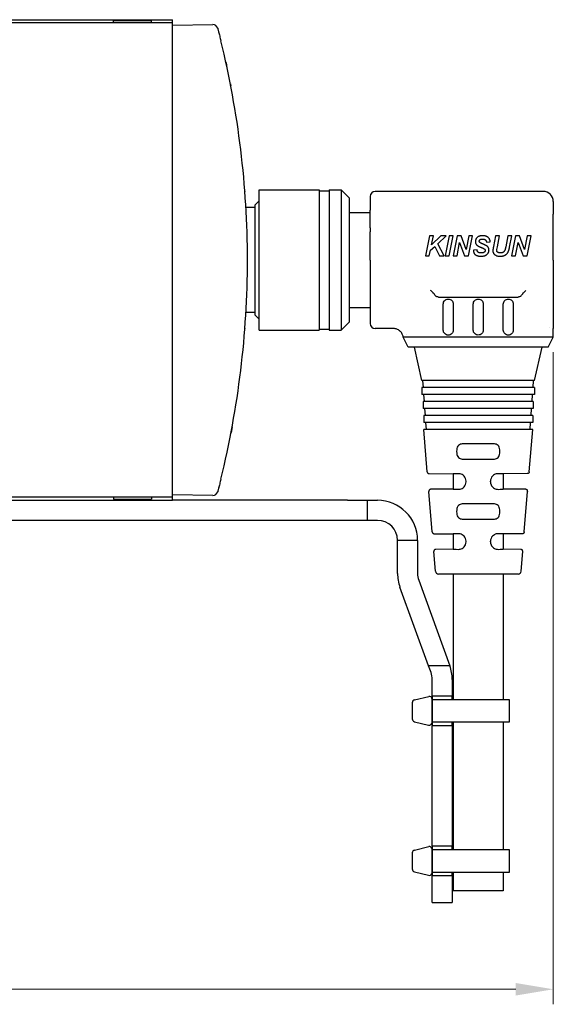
# Model space of a CAD drawing. Header units: inches. Extents: x 0 to 6721, y -3375 to 1330.
# Tile 181 of 196: x 5701 to 5755, y -52 to 47. Entities that reach past the tile are written whole.
import ezdxf

# ---------------------------------------------------------------- set-up
doc = ezdxf.new("R2010")
doc.units = ezdxf.units.IN
doc.header["$MEASUREMENT"] = 0
doc.layers.add('AM_5', color=3, linetype='Continuous', lineweight=15)
doc.layers.add('可見 (ISO)', color=7, linetype='Continuous', lineweight=25)
doc.styles.add('尺寸標註', font='romans.shx', dxfattribs={"bigfont": 'CHINESET.SHX'})
doc.dimstyles.new('CNS1.5$0', dxfattribs={"dimtxt": 3.75, "dimasz": 3.75, "dimexe": 1.5, "dimexo": 1.5, "dimgap": 2.25, "dimtad": 1, "dimtoh": 1, "dimdsep": 46, "dimtxsty": '尺寸標註', "dimcen": 0, "dimclrd": 2, "dimclre": 2, "dimclrt": 1, "dimadec": 0, "dimazin": 2, "dimtp": 0.1, "dimtm": 0.1, "dimtfac": 0.71, "dimtmove": 0, "dimatfit": 0, "dimfxl": 0, "dimlwd": 13, "dimlwe": 13, "dimarcsym": 0})

# ---------------------------------------------------------------- blocks, each defined once
blk = doc.blocks.new('*D499')
at = {"layer": 'AM_5', "color": 2, "lineweight": 13}
for p, q in [((5529.748, 21.09), (5529.748, -51.745)), ((5754.518, 13.39), (5754.518, -51.745)), ((5533.498, -50.245), (5750.768, -50.245))]:
    blk.add_line(p, q, dxfattribs=at)
at = {"layer": 'AM_5', "color": 2}
for points in [[(5533.498, -49.62), (5533.498, -50.87), (5529.748, -50.245)], [(5750.768, -49.62), (5750.768, -50.87), (5754.518, -50.245)]]:
    blk.add_solid(points, dxfattribs=at)
at = {"layer": 'Defpoints', "color": 0}
for p in [(5529.748, 22.59), (5754.518, 14.89), (5754.518, -50.245)]:
    blk.add_point(p, dxfattribs=at)
at = {"layer": 'AM_5', "color": 1, "insert": (5642.133, -46.12), "char_height": 3.75, "attachment_point": 5, "style": '尺寸標註'}
blk.add_mtext('224.77', dxfattribs=at)

msp = doc.modelspace()

# ---------------------------------------------------------------- linework, layer by layer
for p, q in [((5740.419, -21.63), (5740.419, -23.23)), ((5740.66, -21.336), (5742.06, -20.991)), ((5742.419, -21.285), (5742.419, -23.575)), ((5740.634, -23.518), (5742.034, -23.863)), ((5740.66, -36.336), (5742.06, -35.991)), ((5742.419, -36.285), (5742.419, -38.575)), ((5740.419, -36.63), (5740.419, -38.23)), ((5740.634, -38.518), (5742.034, -38.863))]:
    msp.add_line(p, q)
for points in [[(5742.419, -21.328), (5742.419, -23.532), (5750.149, -23.532), (5750.149, -21.328)], [(5742.419, -36.328), (5742.419, -38.532), (5750.149, -38.532), (5750.149, -36.328)]]:
    msp.add_lwpolyline(points, close=True)
for centre, start, end in [((5740.719, -21.63), 101.30993, 180), ((5742.119, -21.285), 0, 101.30993), ((5740.719, -23.23), 180, 253.67936), ((5742.119, -23.575), 253.67936, 0), ((5740.719, -36.63), 101.30993, 180), ((5742.119, -36.285), 0, 101.30993), ((5740.719, -38.23), 180, 253.67936), ((5742.119, -38.575), 253.67936, 0)]:
    msp.add_arc(centre, 0.3, start, end)
at = {"layer": '可見 (ISO)'}
for p, q in [((5546.448, 46.59), (5716.448, 46.59)), ((5716.448, 46.29), (5546.448, 46.29)), ((5714.348, 46.49), (5710.548, 46.49)), ((5710.548, 46.29), (5710.548, 46.49)), ((5714.348, 46.29), (5714.348, 46.49)), ((5716.448, 46.29), (5716.448, 46.59)), ((5716.448, 44.29), (5716.448, 46.29)), ((5716.448, 46.04), (5720.48, 46.11)), ((5716.448, 0.89), (5716.448, 44.29)), ((5725.118, 15.59), (5725.118, 29.59)), ((5725.118, 29.59), (5731.118, 29.59)), ((5731.118, 29.59), (5731.118, 15.59)), ((5732.118, 29.59), (5732.118, 15.59)), ((5732.118, 29.59), (5733.313, 29.59)), ((5733.313, 29.59), (5733.313, 15.59)), ((5734.118, 28.785), (5733.313, 29.59)), ((5723.716, 29.09), (5723.718, 29.09)), ((5723.718, 29.066), (5723.718, 29.09)), ((5731.118, 29.49), (5732.118, 29.49)), ((5734.118, 28.785), (5734.118, 16.395)), ((5736.218, 28.94), (5736.218, 27.556)), ((5753.518, 29.44), (5736.718, 29.44)), ((5724.718, 27.84), (5723.797, 27.84)), ((5724.718, 28.09), (5725.118, 28.49)), ((5724.718, 17.09), (5724.718, 28.09)), ((5736.218, 25.799), (5736.218, 27.556)), ((5754.518, 28.44), (5754.518, 27.165)), ((5734.118, 27.34), (5736.218, 27.34)), ((5754.518, 25.408), (5754.518, 27.165)), ((5736.218, 25.799), (5736.218, 25.408)), ((5736.218, 22.59), (5736.218, 25.408)), ((5742.138, 24.99), (5741.731, 22.99)), ((5742.529, 24.99), (5742.138, 24.99)), ((5743.269, 24.99), (5742.348, 24.095)), ((5742.348, 24.095), (5742.529, 24.99)), ((5742.961, 24.216), (5743.808, 24.99)), ((5743.808, 24.99), (5743.269, 24.99)), ((5744.112, 24.99), (5743.705, 22.99)), ((5744.097, 22.99), (5744.503, 24.99)), ((5744.503, 24.99), (5744.112, 24.99)), ((5744.907, 24.99), (5744.5, 22.99)), ((5745.298, 24.99), (5744.907, 24.99)), ((5745.801, 23.631), (5745.298, 24.99)), ((5746.061, 24.99), (5745.801, 23.631)), ((5746.045, 22.99), (5746.452, 24.99)), ((5746.452, 24.99), (5746.061, 24.99)), ((5748.755, 24.99), (5748.54, 23.926)), ((5749.147, 24.99), (5748.755, 24.99)), ((5748.926, 23.897), (5749.147, 24.99)), ((5749.987, 24.99), (5749.764, 23.889)), ((5750.378, 24.99), (5749.987, 24.99)), ((5750.149, 23.856), (5750.378, 24.99)), ((5750.753, 24.99), (5750.346, 22.99)), ((5751.144, 24.99), (5750.753, 24.99)), ((5751.647, 23.631), (5751.144, 24.99)), ((5751.907, 24.99), (5751.647, 23.631)), ((5751.892, 22.99), (5752.298, 24.99)), ((5752.298, 24.99), (5751.907, 24.99)), ((5754.518, 22.59), (5754.518, 25.408)), ((5742.241, 23.569), (5742.664, 23.95)), ((5742.664, 23.95), (5743.141, 22.99)), ((5743.603, 22.99), (5742.961, 24.216)), ((5744.892, 22.99), (5745.153, 24.349)), ((5745.153, 24.349), (5745.654, 22.99)), ((5746.91, 23.605), (5746.526, 23.588)), ((5747.834, 24.375), (5748.218, 24.393)), ((5748.872, 23.631), (5748.926, 23.897)), ((5750.738, 22.99), (5750.999, 24.349)), ((5750.999, 24.349), (5751.5, 22.99)), ((5741.731, 22.99), (5742.123, 22.99)), ((5742.123, 22.99), (5742.241, 23.569)), ((5743.141, 22.99), (5743.603, 22.99)), ((5743.705, 22.99), (5744.097, 22.99)), ((5744.5, 22.99), (5744.892, 22.99)), ((5745.654, 22.99), (5746.045, 22.99)), ((5750.346, 22.99), (5750.738, 22.99)), ((5751.5, 22.99), (5751.892, 22.99)), ((5736.218, 22.59), (5736.218, 16.24)), ((5754.518, 22.59), (5754.518, 17.69)), ((5742.516, 19.295), (5742.516, 19.295)), ((5743.047, 18.89), (5750.99, 18.89)), ((5734.118, 17.84), (5736.218, 17.84)), ((5743.518, 15.59), (5743.518, 18.19)), ((5744.518, 18.19), (5744.518, 15.59)), ((5746.518, 15.59), (5746.518, 18.19)), ((5747.518, 18.19), (5747.518, 15.59)), ((5749.518, 15.59), (5749.518, 18.19)), ((5750.518, 18.19), (5750.518, 15.59)), ((5724.718, 17.34), (5723.797, 17.34)), ((5724.718, 17.09), (5725.118, 16.69)), ((5723.716, 16.09), (5723.718, 16.09)), ((5723.718, 16.106), (5723.718, 16.114)), ((5723.718, 16.09), (5723.718, 16.106)), ((5734.118, 16.395), (5733.313, 15.59)), ((5738.529, 15.74), (5736.718, 15.74)), ((5754.156, 15.811), (5754.156, 15.811)), ((5754.518, 14.89), (5754.518, 15.74)), ((5725.118, 15.59), (5731.118, 15.59)), ((5731.118, 15.69), (5732.118, 15.69)), ((5732.118, 15.59), (5733.313, 15.59)), ((5740.018, 13.89), (5739.518, 14.89)), ((5754.518, 14.89), (5739.64, 14.89)), ((5739.818, 15.109), (5739.818, 15.11)), ((5754.018, 13.89), (5754.518, 14.89)), ((5754.018, 13.89), (5740.018, 13.89)), ((5741.393, 10.55), (5740.643, 13.89)), ((5752.643, 10.55), (5753.393, 13.89)), ((5752.643, 10.55), (5741.393, 10.55)), ((5752.643, 9.85), (5741.393, 9.85)), ((5741.393, 9.85), (5741.393, 9.15)), ((5741.542, 9.85), (5741.493, 10.55)), ((5752.494, 9.85), (5752.543, 10.55)), ((5752.643, 9.85), (5752.643, 9.15)), ((5752.643, 9.15), (5741.393, 9.15)), ((5741.64, 8.45), (5741.591, 9.15)), ((5752.396, 8.45), (5752.445, 9.15)), ((5752.518, 8.45), (5741.518, 8.45)), ((5741.518, 8.45), (5741.518, 7.75)), ((5752.518, 8.45), (5752.518, 7.75)), ((5752.518, 7.75), (5741.518, 7.75)), ((5752.468, 7.05), (5741.568, 7.05)), ((5741.568, 7.05), (5741.568, 6.35)), ((5741.738, 7.05), (5741.689, 7.75)), ((5752.298, 7.05), (5752.347, 7.75)), ((5752.468, 7.05), (5752.468, 6.35)), ((5752.468, 6.35), (5741.568, 6.35)), ((5741.836, 5.65), (5741.787, 6.35)), ((5752.201, 5.65), (5752.249, 6.35)), ((5752.468, 5.65), (5741.568, 5.65)), ((5741.919, 1.435), (5741.568, 5.65)), ((5752.117, 1.435), (5752.468, 5.65)), ((5744.853, 3.486), (5744.853, 3.452)), ((5749.183, 3.452), (5749.183, 3.486)), ((5742.117, 1.251), (5744.518, 1.23)), ((5744.518, 1.23), (5744.518, -0.292)), ((5751.92, 1.251), (5749.518, 1.23)), ((5749.518, 1.23), (5749.518, -0.292)), ((5716.448, -1.11), (5716.448, 0.89)), ((5745.799, 0.432), (5745.799, 0.506)), ((5748.238, 0.425), (5748.238, 0.506)), ((5720.48, -0.93), (5716.448, -0.86)), ((5742.419, -4.57), (5742.082, -0.528)), ((5744.518, -0.292), (5742.28, -0.311)), ((5751.757, -0.311), (5749.518, -0.292)), ((5751.618, -4.57), (5751.954, -0.528)), ((5716.448, -1.11), (5546.448, -1.11)), ((5546.448, -1.41), (5716.448, -1.41)), ((5710.548, -1.11), (5710.548, -1.31)), ((5710.548, -1.31), (5714.348, -1.31)), ((5714.348, -1.11), (5714.348, -1.31)), ((5716.448, -1.41), (5716.448, -1.11)), ((5733.948, -1.41), (5716.448, -1.41)), ((5733.948, -1.41), (5735.948, -1.41)), ((5735.948, -3.41), (5735.948, -1.41)), ((5735.948, -1.41), (5736.948, -1.41)), ((5744.853, -2.514), (5744.853, -2.548)), ((5749.183, -2.548), (5749.183, -2.514)), ((5733.948, -3.41), (5597.948, -3.41)), ((5735.948, -3.41), (5733.948, -3.41)), ((5736.948, -3.41), (5735.948, -3.41)), ((5742.616, -4.753), (5744.518, -4.77)), ((5744.518, -4.77), (5744.518, -6.292)), ((5751.42, -4.753), (5749.518, -4.77)), ((5749.518, -4.77), (5749.518, -6.292)), ((5740.948, -5.41), (5738.948, -5.41)), ((5738.948, -8.705), (5738.948, -5.41)), ((5740.948, -5.41), (5740.948, -8.705)), ((5745.799, -5.568), (5745.799, -5.494)), ((5748.238, -5.568), (5748.238, -5.494)), ((5742.745, -8.496), (5742.581, -6.523)), ((5744.518, -6.292), (5742.779, -6.307)), ((5751.258, -6.307), (5749.518, -6.292)), ((5751.291, -8.496), (5751.455, -6.523)), ((5750.992, -8.771), (5743.044, -8.771)), ((5744.518, -8.771), (5744.518, -21.328)), ((5749.518, -8.771), (5749.518, -21.328)), ((5741.069, -9.389), (5744.178, -17.93)), ((5742.049, -17.93), (5739.189, -10.073)), ((5742.298, -18.614), (5742.049, -17.93)), ((5744.178, -17.93), (5742.049, -17.93)), ((5742.419, -20.63), (5742.419, -19.298)), ((5744.419, -19.298), (5744.419, -20.63)), ((5742.419, -20.93), (5742.419, -20.63)), ((5744.419, -20.63), (5744.419, -20.93)), ((5742.419, -20.93), (5744.419, -20.93)), ((5742.419, -20.93), (5742.419, -21.23)), ((5742.419, -23.63), (5742.419, -21.23)), ((5742.419, -23.63), (5742.419, -21.23)), ((5744.419, -21.23), (5744.419, -20.93)), ((5744.419, -21.23), (5744.419, -21.328)), ((5744.419, -23.532), (5744.419, -23.63)), ((5744.518, -23.532), (5744.518, -36.328)), ((5749.518, -23.532), (5749.518, -36.328)), ((5742.419, -23.63), (5742.419, -23.93)), ((5744.419, -23.93), (5742.419, -23.93)), ((5742.419, -24.23), (5742.419, -23.93)), ((5742.419, -35.63), (5742.419, -24.23)), ((5744.419, -23.93), (5744.419, -23.63)), ((5744.419, -23.93), (5744.419, -24.23)), ((5744.419, -24.23), (5744.419, -35.63)), ((5742.419, -35.93), (5742.419, -35.63)), ((5742.419, -35.93), (5742.419, -36.23)), ((5742.419, -35.93), (5744.419, -35.93)), ((5742.419, -38.63), (5742.419, -36.23)), ((5742.419, -38.63), (5742.419, -36.23)), ((5744.419, -35.63), (5744.419, -35.93)), ((5744.419, -36.23), (5744.419, -35.93)), ((5744.419, -36.23), (5744.419, -36.328)), ((5742.419, -38.63), (5742.419, -38.93)), ((5744.419, -38.93), (5742.419, -38.93)), ((5742.419, -39.23), (5742.419, -38.93)), ((5742.419, -40.593), (5742.419, -39.23)), ((5744.419, -38.532), (5744.419, -38.63)), ((5744.419, -38.93), (5744.419, -38.63)), ((5744.419, -38.93), (5744.419, -39.23)), ((5744.419, -39.23), (5744.419, -40.593)), ((5744.518, -38.532), (5744.518, -40.41)), ((5749.518, -38.532), (5749.518, -40.41)), ((5742.419, -41.593), (5742.419, -40.593)), ((5744.419, -40.593), (5744.419, -41.593)), ((5749.518, -40.41), (5744.518, -40.41)), ((5742.419, -41.593), (5744.419, -41.593))]:
    msp.add_line(p, q, dxfattribs=at)
for centre, radius, start, end in [((5720.488, 45.61), 0.5, 90, 91), ((5720.488, 45.61), 0.5, 14.65344, 90), ((5736.718, 28.94), 0.5, 90, 180), ((5753.518, 28.44), 1, 0, 90), ((5736.718, 16.24), 0.5, 180, 270), ((5720.488, -0.43), 0.5, 269, 345.34656), ((5736.948, -5.41), 4, 0, 90), ((5736.948, -5.41), 2, 0, 90), ((5742.948, -8.705), 4, 180, 200), ((5742.948, -8.705), 2, 180, 200), ((5743.044, -8.471), 0.3, 184.7568, 270), ((5750.992, -8.471), 0.3, 270, 355.2432), ((5740.419, -19.298), 2, 0, 20), ((5740.419, -19.298), 4, 0, 20)]:
    msp.add_arc(centre, radius, start, end, dxfattribs=at)
for centre, major_axis, ratio, start_param, end_param in [((5653.753, 25.177), (9.659, -79.558), 0.873914, 1.432749, 1.708843), ((5653.753, 20.003), (-9.659, -79.558), 0.873914, 1.432749, 1.708843), ((5747.018, 4.208), (2.5, 0), 0.013964, 0.920346, 2.221246), ((5747.018, 2.73), (-2.5, 0), 0.013964, 0.920346, 2.221246), ((5747.018, 1.208), (-2.5, 0.022), 0.013962, 5.621312, 6.283322), ((5747.018, 1.208), (2.5, 0.022), 0.013962, 6.283049, 6.945058), ((5747.018, -0.27), (-2.5, -0.022), 0.013962, 6.283049, 6.945058), ((5747.018, -0.27), (-2.5, 0.022), 0.017454, 2.47973, 3.141745), ((5747.018, -1.792), (2.5, 0), 0.013964, 0.920346, 2.221246), ((5747.018, -3.27), (-2.5, 0), 0.013964, 0.920346, 2.221246), ((5747.018, -4.792), (-2.5, 0.022), 0.013962, 5.621312, 6.283322), ((5747.018, -4.792), (2.5, 0.022), 0.013962, 6.283049, 6.945058), ((5747.018, -6.27), (-2.5, -0.022), 0.013962, 6.283049, 6.945058), ((5747.018, -6.27), (2.5, -0.022), 0.013962, 5.621312, 6.283322)]:
    msp.add_ellipse(centre, major_axis=major_axis, ratio=ratio, start_param=start_param, end_param=end_param, dxfattribs=at)
for points, knots in [([(5720.972, 45.737), (5720.972, 45.737), (5720.981, 45.703), (5720.998, 45.639), (5721.006, 45.607), (5721.016, 45.567), (5721.028, 45.521), (5721.04, 45.475), (5721.054, 45.423), (5721.069, 45.365), (5721.083, 45.306), (5721.1, 45.242), (5721.117, 45.174), (5721.134, 45.107), (5721.153, 45.035), (5721.172, 44.96), (5721.21, 44.809), (5721.249, 44.649), (5721.29, 44.486)], [0, 0, 0, 0, 0.000500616, 0.000500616, 0.000500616, 0.000751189, 0.000751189, 0.000751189, 0.001002, 0.001002, 0.001002, 0.001253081, 0.001253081, 0.001253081, 0.001504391, 0.001504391, 0.001504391, 0.002007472, 0.002007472, 0.002007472, 0.002007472]), ([(5722.52, 38.691), (5722.522, 38.682), (5722.523, 38.676), (5722.524, 38.673), (5722.524, 38.673), (5722.524, 38.673), (5722.524, 38.673), (5722.524, 38.673)], [0, 0, 0, 0, 0.02496749, 0.02496749, 0.02964543, 0.02964543, 0.02965823, 0.02965823, 0.02965823, 0.02965823]), ([(5723.689, 29.467), (5723.689, 29.467), (5723.689, 29.467), (5723.689, 29.466), (5723.689, 29.465), (5723.69, 29.461), (5723.69, 29.454), (5723.691, 29.443), (5723.691, 29.442), (5723.691, 29.441), (5723.691, 29.441), (5723.691, 29.441), (5723.691, 29.441), (5723.691, 29.441), (5723.691, 29.441), (5723.691, 29.441)], [0.0375225, 0.0375225, 0.0375225, 0.0375225, 0.03850494, 0.03850494, 0.05115719, 0.05115719, 0.08912615, 0.08912615, 0.09090529, 0.09090529, 0.09157246, 0.09157246, 0.09169756, 0.09169756, 0.09170929, 0.09170929, 0.09170929, 0.09170929]), ([(5747.452, 25.016), (5747.423, 25.015), (5747.368, 25.015), (5747.288, 25.006), (5747.213, 24.994), (5747.143, 24.976), (5747.079, 24.952), (5747.019, 24.924), (5746.965, 24.89), (5746.916, 24.851), (5746.873, 24.808), (5746.835, 24.763), (5746.802, 24.714), (5746.777, 24.663), (5746.756, 24.609), (5746.742, 24.553), (5746.732, 24.494), (5746.731, 24.453), (5746.731, 24.433)], [0, 0, 0, 0, 0.000084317, 0.000164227, 0.00023926, 0.000310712, 0.000378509, 0.000443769, 0.000506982, 0.000568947, 0.000629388, 0.000687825, 0.000745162, 0.000801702, 0.000858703, 0.000916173, 0.000975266, 0.001036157, 0.001036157, 0.001036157, 0.001036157]), ([(5747.116, 24.474), (5747.116, 24.489), (5747.118, 24.517), (5747.134, 24.558), (5747.158, 24.594), (5747.186, 24.619), (5747.213, 24.638), (5747.237, 24.65), (5747.265, 24.66), (5747.295, 24.668), (5747.329, 24.674), (5747.366, 24.679), (5747.406, 24.682), (5747.434, 24.682), (5747.449, 24.682)], [0, 0, 0, 0, 0.000043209, 0.0000847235, 0.0001268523, 0.0001724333, 0.0001973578, 0.0002240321, 0.0002528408, 0.0002841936, 0.0003181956, 0.000355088, 0.0003949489, 0.000437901, 0.000437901, 0.000437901, 0.000437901]), ([(5747.449, 24.682), (5747.463, 24.682), (5747.492, 24.682), (5747.534, 24.678), (5747.572, 24.672), (5747.608, 24.663), (5747.642, 24.652), (5747.672, 24.639), (5747.7, 24.622), (5747.725, 24.604), (5747.747, 24.583), (5747.767, 24.559), (5747.784, 24.534), (5747.8, 24.507), (5747.811, 24.476), (5747.821, 24.444), (5747.829, 24.41), (5747.832, 24.387), (5747.834, 24.375)], [0, 0, 0, 0, 0.0000440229, 0.0000850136, 0.0001239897, 0.0001602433, 0.0001949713, 0.0002279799, 0.0002594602, 0.0002900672, 0.0003200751, 0.0003501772, 0.0003804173, 0.0004113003, 0.0004429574, 0.0004761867, 0.0005107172, 0.0005467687, 0.0005467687, 0.0005467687, 0.0005467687]), ([(5748.218, 24.393), (5748.216, 24.416), (5748.212, 24.461), (5748.199, 24.527), (5748.18, 24.589), (5748.156, 24.648), (5748.126, 24.702), (5748.091, 24.754), (5748.05, 24.802), (5748.004, 24.846), (5747.953, 24.887), (5747.896, 24.921), (5747.834, 24.951), (5747.767, 24.975), (5747.695, 24.993), (5747.618, 25.006), (5747.537, 25.014), (5747.481, 25.015), (5747.452, 25.016)], [0, 0, 0, 0, 0.000068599, 0.000134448, 0.000198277, 0.000260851, 0.000322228, 0.00038358, 0.000446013, 0.000509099, 0.00057349, 0.000638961, 0.000706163, 0.000776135, 0.0008494, 0.000926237, 0.0010071, 0.001092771, 0.001092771, 0.001092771, 0.001092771]), ([(5746.731, 24.433), (5746.732, 24.409), (5746.733, 24.364), (5746.745, 24.298), (5746.766, 24.237), (5746.794, 24.181), (5746.83, 24.129), (5746.871, 24.083), (5746.918, 24.041), (5746.963, 24.011), (5747.003, 23.988), (5747.038, 23.97), (5747.076, 23.95), (5747.119, 23.93), (5747.166, 23.909), (5747.216, 23.886), (5747.271, 23.862), (5747.329, 23.839), (5747.385, 23.815), (5747.438, 23.793), (5747.484, 23.772), (5747.524, 23.753), (5747.559, 23.736), (5747.587, 23.72), (5747.61, 23.707), (5747.623, 23.697), (5747.628, 23.693)], [0, 0, 0, 0, 0.000069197, 0.000134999, 0.000198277, 0.000260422, 0.000322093, 0.000383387, 0.000445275, 0.000509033, 0.000543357, 0.000582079, 0.000624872, 0.000671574, 0.00072257, 0.000777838, 0.000837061, 0.000900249, 0.000962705, 0.001018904, 0.001069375, 0.001113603, 0.001151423, 0.001183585, 0.001210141, 0.001230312, 0.001230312, 0.001230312, 0.001230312]), ([(5746.976, 23.389), (5746.971, 23.394), (5746.961, 23.405), (5746.95, 23.424), (5746.94, 23.447), (5746.93, 23.472), (5746.923, 23.501), (5746.917, 23.533), (5746.913, 23.568), (5746.911, 23.593), (5746.91, 23.605)], [0, 0, 0, 0, 0.0000205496, 0.0000424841, 0.0000670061, 0.0000936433, 0.0001231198, 0.000155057, 0.0001902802, 0.0002285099, 0.0002285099, 0.0002285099, 0.0002285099]), ([(5747.184, 24.334), (5747.174, 24.343), (5747.154, 24.362), (5747.132, 24.396), (5747.118, 24.434), (5747.116, 24.46), (5747.116, 24.474)], [0, 0, 0, 0, 0.0000418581, 0.0000811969, 0.0001198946, 0.0001602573, 0.0001602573, 0.0001602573, 0.0001602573]), ([(5747.491, 24.179), (5747.472, 24.187), (5747.436, 24.202), (5747.384, 24.225), (5747.338, 24.246), (5747.297, 24.266), (5747.262, 24.285), (5747.231, 24.302), (5747.206, 24.318), (5747.191, 24.329), (5747.184, 24.334)], [0, 0, 0, 0, 0.0000614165, 0.0001174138, 0.0001681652, 0.0002136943, 0.0002540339, 0.0002890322, 0.0003189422, 0.0003438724, 0.0003438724, 0.0003438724, 0.0003438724]), ([(5747.945, 23.941), (5747.935, 23.949), (5747.915, 23.967), (5747.878, 23.992), (5747.833, 24.019), (5747.781, 24.048), (5747.719, 24.078), (5747.651, 24.111), (5747.574, 24.145), (5747.519, 24.167), (5747.491, 24.179)], [0, 0, 0, 0, 0.0000369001, 0.0000813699, 0.0001331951, 0.0001931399, 0.000261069, 0.0003370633, 0.0004209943, 0.0005132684, 0.0005132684, 0.0005132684, 0.0005132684]), ([(5747.628, 23.693), (5747.64, 23.683), (5747.662, 23.663), (5747.687, 23.627), (5747.703, 23.586), (5747.704, 23.558), (5747.705, 23.544)], [0, 0, 0, 0, 0.0000462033, 0.0000891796, 0.0001307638, 0.0001732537, 0.0001732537, 0.0001732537, 0.0001732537]), ([(5748.09, 23.595), (5748.089, 23.613), (5748.089, 23.647), (5748.082, 23.696), (5748.07, 23.743), (5748.054, 23.787), (5748.034, 23.83), (5748.009, 23.87), (5747.979, 23.907), (5747.956, 23.93), (5747.945, 23.941)], [0, 0, 0, 0, 0.0000518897, 0.0001017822, 0.0001497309, 0.0001971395, 0.0002440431, 0.0002909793, 0.000338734, 0.0003876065, 0.0003876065, 0.0003876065, 0.0003876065]), ([(5748.491, 23.68), (5748.486, 23.66), (5748.479, 23.62), (5748.47, 23.581), (5748.467, 23.562)], [0, 0, 0, 0, 0.0000629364, 0.0001206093, 0.0001206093, 0.0001206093, 0.0001206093]), ([(5748.54, 23.926), (5748.537, 23.91), (5748.531, 23.879), (5748.522, 23.836), (5748.514, 23.798), (5748.507, 23.765), (5748.502, 23.736), (5748.497, 23.713), (5748.494, 23.695), (5748.492, 23.685), (5748.491, 23.68)], [0, 0, 0, 0, 0.0000490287, 0.0000931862, 0.0001323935, 0.0001663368, 0.0001949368, 0.0002185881, 0.0002369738, 0.000250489, 0.000250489, 0.000250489, 0.000250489]), ([(5748.854, 23.543), (5748.858, 23.559), (5748.864, 23.589), (5748.87, 23.618), (5748.872, 23.631)], [0, 0, 0, 0, 0.00005028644, 0.00009035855, 0.00009035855, 0.00009035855, 0.00009035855]), ([(5749.199, 22.964), (5749.223, 22.965), (5749.27, 22.965), (5749.34, 22.971), (5749.406, 22.979), (5749.469, 22.991), (5749.529, 23.006), (5749.586, 23.024), (5749.64, 23.046), (5749.69, 23.072), (5749.736, 23.101), (5749.781, 23.131), (5749.821, 23.163), (5749.86, 23.197), (5749.894, 23.234), (5749.926, 23.272), (5749.954, 23.313), (5749.981, 23.355), (5750.004, 23.402), (5750.027, 23.453), (5750.049, 23.508), (5750.071, 23.568), (5750.092, 23.633), (5750.111, 23.703), (5750.131, 23.778), (5750.143, 23.829), (5750.149, 23.856)], [0, 0, 0, 0, 0.000072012, 0.000141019, 0.000207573, 0.000271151, 0.000332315, 0.000391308, 0.000448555, 0.000504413, 0.00055885, 0.000611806, 0.000663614, 0.000714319, 0.000764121, 0.000813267, 0.000862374, 0.000911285, 0.000962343, 0.001017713, 0.001076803, 0.001140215, 0.001207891, 0.001280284, 0.001356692, 0.001437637, 0.001437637, 0.001437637, 0.001437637]), ([(5749.764, 23.889), (5749.759, 23.868), (5749.75, 23.827), (5749.736, 23.769), (5749.721, 23.716), (5749.707, 23.666), (5749.692, 23.622), (5749.677, 23.583), (5749.663, 23.549), (5749.644, 23.509), (5749.618, 23.466), (5749.579, 23.421), (5749.536, 23.382), (5749.485, 23.351), (5749.429, 23.327), (5749.365, 23.31), (5749.295, 23.3), (5749.246, 23.298), (5749.22, 23.298)], [0, 0, 0, 0, 0.0000646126, 0.0001240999, 0.0001794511, 0.0002300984, 0.0002763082, 0.0003178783, 0.0003549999, 0.0003877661, 0.0004476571, 0.0005055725, 0.0005628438, 0.0006209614, 0.0006812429, 0.0007460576, 0.0008161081, 0.0008926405, 0.0008926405, 0.0008926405, 0.0008926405]), ([(5746.526, 23.588), (5746.526, 23.573), (5746.525, 23.543), (5746.528, 23.499), (5746.532, 23.457), (5746.541, 23.415), (5746.55, 23.375), (5746.564, 23.337), (5746.579, 23.3), (5746.597, 23.263), (5746.618, 23.229), (5746.643, 23.197), (5746.67, 23.166), (5746.702, 23.138), (5746.737, 23.11), (5746.775, 23.086), (5746.817, 23.063), (5746.862, 23.043), (5746.91, 23.024), (5746.96, 23.008), (5747.012, 22.995), (5747.067, 22.983), (5747.123, 22.975), (5747.182, 22.969), (5747.243, 22.965), (5747.284, 22.965), (5747.305, 22.964)], [0, 0, 0, 0, 0.000044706, 0.000087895, 0.000130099, 0.00017161, 0.000212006, 0.000252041, 0.000291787, 0.000331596, 0.000371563, 0.000411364, 0.000451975, 0.000493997, 0.000537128, 0.000582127, 0.000629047, 0.0006779, 0.000728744, 0.000780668, 0.000833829, 0.000888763, 0.00094477, 0.001003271, 0.001063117, 0.001125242, 0.001125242, 0.001125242, 0.001125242]), ([(5747.316, 23.298), (5747.296, 23.298), (5747.258, 23.299), (5747.203, 23.303), (5747.153, 23.31), (5747.108, 23.32), (5747.068, 23.332), (5747.032, 23.348), (5747.001, 23.367), (5746.984, 23.382), (5746.976, 23.389)], [0, 0, 0, 0, 0.000059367, 0.0001144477, 0.0001646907, 0.0002107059, 0.0002528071, 0.0002914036, 0.0003268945, 0.0003602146, 0.0003602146, 0.0003602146, 0.0003602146]), ([(5747.305, 22.964), (5747.335, 22.965), (5747.393, 22.966), (5747.478, 22.975), (5747.559, 22.989), (5747.634, 23.009), (5747.704, 23.035), (5747.769, 23.067), (5747.828, 23.105), (5747.883, 23.148), (5747.931, 23.195), (5747.974, 23.245), (5748.01, 23.298), (5748.039, 23.353), (5748.062, 23.41), (5748.078, 23.47), (5748.088, 23.532), (5748.089, 23.574), (5748.09, 23.595)], [0, 0, 0, 0, 0.000088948, 0.000173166, 0.000253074, 0.00032956, 0.000402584, 0.000473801, 0.000543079, 0.000611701, 0.000678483, 0.000743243, 0.000805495, 0.000866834, 0.000927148, 0.00098783, 0.001049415, 0.001112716, 0.001112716, 0.001112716, 0.001112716]), ([(5747.705, 23.544), (5747.705, 23.535), (5747.704, 23.519), (5747.7, 23.495), (5747.693, 23.471), (5747.683, 23.449), (5747.67, 23.428), (5747.654, 23.407), (5747.635, 23.388), (5747.613, 23.369), (5747.588, 23.352), (5747.56, 23.337), (5747.528, 23.325), (5747.492, 23.315), (5747.453, 23.307), (5747.41, 23.302), (5747.364, 23.298), (5747.332, 23.298), (5747.316, 23.298)], [0, 0, 0, 0, 0.0000247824, 0.0000490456, 0.0000732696, 0.0000973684, 0.0001226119, 0.0001479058, 0.000174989, 0.0002032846, 0.0002331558, 0.0002647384, 0.0002989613, 0.0003354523, 0.0003753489, 0.000417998, 0.0004639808, 0.0005134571, 0.0005134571, 0.0005134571, 0.0005134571]), ([(5748.467, 23.562), (5748.467, 23.541), (5748.468, 23.499), (5748.477, 23.437), (5748.492, 23.378), (5748.513, 23.323), (5748.539, 23.27), (5748.572, 23.221), (5748.611, 23.174), (5748.655, 23.131), (5748.705, 23.091), (5748.76, 23.057), (5748.821, 23.028), (5748.886, 23.005), (5748.957, 22.987), (5749.033, 22.974), (5749.114, 22.966), (5749.17, 22.965), (5749.199, 22.964)], [0, 0, 0, 0, 0.000063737, 0.000125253, 0.000185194, 0.000243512, 0.00030189, 0.000360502, 0.000420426, 0.000481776, 0.000544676, 0.00060884, 0.000675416, 0.000744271, 0.000816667, 0.000893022, 0.000973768, 0.001059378, 0.001059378, 0.001059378, 0.001059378]), ([(5749.22, 23.298), (5749.206, 23.298), (5749.178, 23.298), (5749.137, 23.302), (5749.099, 23.307), (5749.063, 23.314), (5749.03, 23.324), (5749, 23.336), (5748.973, 23.35), (5748.948, 23.366), (5748.926, 23.384), (5748.907, 23.403), (5748.891, 23.424), (5748.877, 23.445), (5748.867, 23.468), (5748.86, 23.492), (5748.855, 23.517), (5748.855, 23.534), (5748.854, 23.543)], [0, 0, 0, 0, 0.0000428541, 0.0000834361, 0.0001214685, 0.0001571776, 0.0001911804, 0.0002230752, 0.0002534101, 0.0002828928, 0.0003110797, 0.0003374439, 0.0003631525, 0.0003879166, 0.0004126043, 0.0004370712, 0.0004620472, 0.0004878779, 0.0004878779, 0.0004878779, 0.0004878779]), ([(5742.746, 19.01), (5742.708, 19.064), (5742.668, 19.116), (5742.629, 19.163), (5742.61, 19.187), (5742.59, 19.21), (5742.571, 19.232), (5742.562, 19.243), (5742.552, 19.254), (5742.543, 19.265), (5742.539, 19.27), (5742.534, 19.275), (5742.53, 19.28), (5742.525, 19.285), (5742.521, 19.289), (5742.516, 19.295), (5742.431, 19.391), (5742.338, 19.479), (5742.25, 19.554)], [0, 0, 0, 0, 0.25, 0.25, 0.25, 0.375, 0.375, 0.375, 0.4375, 0.4375, 0.4375, 0.46875, 0.46875, 0.46875, 0.5, 0.5, 0.5, 0.9999987, 0.9999987, 0.9999987, 0.9999987]), ([(5743.047, 18.89), (5742.992, 18.89), (5742.935, 18.896), (5742.856, 18.922), (5742.829, 18.934), (5742.783, 18.967), (5742.763, 18.987), (5742.746, 19.01)], [0.00000446, 0.00000446, 0.00000446, 0.00000446, 0.01927083, 0.01927083, 0.02954111, 0.02954111, 0.03887318, 0.03887318, 0.03887318, 0.03887318]), ([(5743.518, 18.19), (5743.518, 18.253), (5743.531, 18.319), (5743.58, 18.439), (5743.617, 18.494), (5743.703, 18.584), (5743.761, 18.624), (5743.886, 18.677), (5743.954, 18.69), (5744.08, 18.69), (5744.148, 18.678), (5744.273, 18.626), (5744.331, 18.586), (5744.419, 18.495), (5744.456, 18.44), (5744.506, 18.319), (5744.518, 18.253), (5744.518, 18.19)], [0.1577208, 0.1577208, 0.1577208, 0.1577208, 0.1765177, 0.1765177, 0.1953147, 0.1953147, 0.2162376, 0.2162376, 0.2371605, 0.2371605, 0.2575671, 0.2575671, 0.2779737, 0.2779737, 0.2967076, 0.2967076, 0.3154415, 0.3154415, 0.3154415, 0.3154415]), ([(5746.518, 18.19), (5746.518, 18.253), (5746.531, 18.32), (5746.582, 18.443), (5746.62, 18.499), (5746.709, 18.588), (5746.765, 18.626), (5746.888, 18.677), (5746.955, 18.69), (5747.081, 18.69), (5747.148, 18.677), (5747.271, 18.626), (5747.327, 18.588), (5747.416, 18.499), (5747.455, 18.443), (5747.506, 18.32), (5747.518, 18.253), (5747.518, 18.19)], [0.1507226, 0.1507226, 0.1507226, 0.1507226, 0.169563, 0.169563, 0.1884033, 0.1884033, 0.2072436, 0.2072436, 0.226084, 0.226084, 0.2449243, 0.2449243, 0.2637646, 0.2637646, 0.2826049, 0.2826049, 0.3014453, 0.3014453, 0.3014453, 0.3014453]), ([(5749.518, 18.19), (5749.518, 18.253), (5749.531, 18.319), (5749.58, 18.44), (5749.618, 18.495), (5749.706, 18.586), (5749.763, 18.626), (5749.889, 18.678), (5749.956, 18.69), (5750.082, 18.69), (5750.15, 18.677), (5750.276, 18.624), (5750.333, 18.584), (5750.42, 18.494), (5750.456, 18.439), (5750.506, 18.319), (5750.518, 18.253), (5750.518, 18.19)], [0.1577208, 0.1577208, 0.1577208, 0.1577208, 0.1764547, 0.1764547, 0.1951885, 0.1951885, 0.2155952, 0.2155952, 0.2360018, 0.2360018, 0.2569247, 0.2569247, 0.2778476, 0.2778476, 0.2966445, 0.2966445, 0.3154415, 0.3154415, 0.3154415, 0.3154415]), ([(5751.29, 19.01), (5751.274, 18.987), (5751.254, 18.967), (5751.207, 18.934), (5751.18, 18.922), (5751.101, 18.896), (5751.044, 18.89), (5750.99, 18.89)], [0.0000014, 0.0000014, 0.0000014, 0.0000014, 0.00932853, 0.00932853, 0.01959272, 0.01959272, 0.03886697, 0.03886697, 0.03886697, 0.03886697]), ([(5751.29, 19.01), (5751.357, 19.106), (5751.435, 19.203), (5751.594, 19.376), (5751.673, 19.454), (5751.763, 19.534), (5751.775, 19.544), (5751.786, 19.554)], [0.00000157, 0.00000157, 0.00000157, 0.00000157, 0.03773377, 0.03773377, 0.07068367, 0.07068367, 0.07542641, 0.07542641, 0.07542641, 0.07542641]), ([(5754.518, 17.69), (5754.518, 17.642), (5754.518, 17.581), (5754.518, 17.507), (5754.518, 17.47), (5754.518, 17.43), (5754.518, 17.387), (5754.518, 17.344), (5754.518, 17.297), (5754.518, 17.247), (5754.518, 17.219), (5754.518, 17.188), (5754.518, 17.159), (5754.518, 16.925), (5754.518, 16.749), (5754.518, 16.632), (5754.518, 16.63), (5754.518, 16.63), (5754.518, 16.627), (5754.518, 16.443), (5754.518, 16.285), (5754.518, 16.153), (5754.518, 16.149), (5754.518, 16.145), (5754.518, 16.14), (5754.518, 16.062), (5754.518, 15.989), (5754.518, 15.922), (5754.518, 15.856), (5754.518, 15.795), (5754.518, 15.74)], [0, 0, 0, 0, 0.109375, 0.109375, 0.109375, 0.164063, 0.164063, 0.164063, 0.21875, 0.21875, 0.21875, 0.25, 0.25, 0.25, 0.496094, 0.496094, 0.496094, 0.5, 0.5, 0.5, 0.742188, 0.742188, 0.742188, 0.75, 0.75, 0.75, 0.875, 0.875, 0.875, 1, 1, 1, 1]), ([(5723.691, 15.74), (5723.691, 15.739), (5723.691, 15.739), (5723.691, 15.738), (5723.691, 15.737), (5723.691, 15.733), (5723.691, 15.732), (5723.69, 15.723), (5723.69, 15.718), (5723.689, 15.714), (5723.689, 15.714), (5723.689, 15.714)], [0, 0, 0, 0, 0.00097656, 0.00097656, 0.00488283, 0.00488283, 0.01269545, 0.01269545, 0.04395329, 0.04395329, 0.05714808, 0.05714808, 0.05714808, 0.05714808]), ([(5739.518, 14.89), (5739.502, 14.997), (5739.468, 15.102), (5739.369, 15.294), (5739.303, 15.384), (5739.147, 15.534), (5739.055, 15.597), (5738.859, 15.69), (5738.753, 15.721), (5738.607, 15.738), (5738.568, 15.74), (5738.529, 15.74)], [0, 0, 0, 0, 0.0323509, 0.0323509, 0.0648619, 0.0648619, 0.0973671, 0.0973671, 0.1298724, 0.1298724, 0.1414389, 0.1414389, 0.1414389, 0.1414389]), ([(5744.518, 15.59), (5744.518, 15.526), (5744.505, 15.459), (5744.454, 15.336), (5744.415, 15.28), (5744.326, 15.191), (5744.269, 15.152), (5744.146, 15.102), (5744.079, 15.09), (5743.956, 15.09), (5743.889, 15.102), (5743.767, 15.153), (5743.71, 15.191), (5743.622, 15.279), (5743.583, 15.335), (5743.531, 15.458), (5743.518, 15.526), (5743.518, 15.59)], [0, 0, 0, 0, 0.0190995, 0.0190995, 0.038199, 0.038199, 0.0582407, 0.0582407, 0.0782824, 0.0782824, 0.0986672, 0.0986672, 0.1190519, 0.1190519, 0.1383901, 0.1383901, 0.1577282, 0.1577282, 0.1577282, 0.1577282]), ([(5747.518, 15.59), (5747.518, 15.527), (5747.506, 15.46), (5747.455, 15.337), (5747.416, 15.281), (5747.327, 15.192), (5747.271, 15.154), (5747.148, 15.103), (5747.081, 15.09), (5746.955, 15.09), (5746.888, 15.103), (5746.765, 15.154), (5746.709, 15.192), (5746.62, 15.281), (5746.582, 15.337), (5746.531, 15.46), (5746.518, 15.527), (5746.518, 15.59)], [0, 0, 0, 0, 0.0188403, 0.0188403, 0.0376807, 0.0376807, 0.056521, 0.056521, 0.0753613, 0.0753613, 0.0942016, 0.0942016, 0.113042, 0.113042, 0.1318823, 0.1318823, 0.1507226, 0.1507226, 0.1507226, 0.1507226]), ([(5750.518, 15.59), (5750.518, 15.526), (5750.505, 15.458), (5750.453, 15.335), (5750.415, 15.279), (5750.326, 15.191), (5750.27, 15.153), (5750.147, 15.102), (5750.08, 15.09), (5749.957, 15.09), (5749.891, 15.102), (5749.767, 15.152), (5749.71, 15.191), (5749.621, 15.28), (5749.583, 15.336), (5749.531, 15.459), (5749.518, 15.526), (5749.518, 15.59)], [0, 0, 0, 0, 0.0193382, 0.0193382, 0.0386763, 0.0386763, 0.0590611, 0.0590611, 0.0794458, 0.0794458, 0.0994875, 0.0994875, 0.1195292, 0.1195292, 0.1386287, 0.1386287, 0.1577282, 0.1577282, 0.1577282, 0.1577282]), ([(5722.419, 5.93), (5722.419, 5.93), (5722.419, 5.93), (5722.419, 5.93), (5722.419, 5.93), (5722.419, 5.93), (5722.419, 5.93), (5722.419, 5.93), (5722.419, 5.929), (5722.418, 5.926), (5722.417, 5.922), (5722.413, 5.9), (5722.41, 5.882), (5722.397, 5.811), (5722.386, 5.757), (5722.353, 5.578), (5722.327, 5.442), (5722.299, 5.297)], [0, 0, 0, 0, 0.00001015, 0.00001015, 0.00003044, 0.00003044, 0.00007103, 0.00007103, 0.00015494, 0.00015494, 0.00194502, 0.00194502, 0.01149315, 0.01149315, 0.03697228, 0.03697228, 0.09229038, 0.09229038, 0.09229038, 0.09229038]), ([(5722.524, 6.508), (5722.524, 6.508), (5722.524, 6.508), (5722.524, 6.508), (5722.524, 6.508), (5722.524, 6.507), (5722.523, 6.506), (5722.523, 6.503), (5722.523, 6.502), (5722.522, 6.5), (5722.522, 6.499), (5722.522, 6.498), (5722.522, 6.497), (5722.522, 6.497), (5722.522, 6.497), (5722.522, 6.497), (5722.522, 6.497), (5722.522, 6.497)], [0.02851313, 0.02851313, 0.02851313, 0.02851313, 0.02880494, 0.02880494, 0.03198287, 0.03198287, 0.04151756, 0.04151756, 0.04866818, 0.04866818, 0.05134951, 0.05134951, 0.0533605, 0.0533605, 0.05354903, 0.05354903, 0.05361973, 0.05361973, 0.05361973, 0.05361973]), ([(5722.299, 5.297), (5722.299, 5.297), (5722.299, 5.297), (5722.299, 5.297), (5722.299, 5.296), (5722.298, 5.293), (5722.298, 5.292), (5722.298, 5.291)], [0.02831439, 0.02831439, 0.02831439, 0.02831439, 0.03094913, 0.03094913, 0.03931884, 0.03931884, 0.0458226, 0.0458226, 0.0458226, 0.0458226]), ([(5745.504, 4.236), (5745.37, 4.234), (5745.227, 4.206), (5745.071, 4.105), (5745.015, 4.049), (5744.938, 3.927), (5744.905, 3.849), (5744.863, 3.674), (5744.853, 3.577), (5744.853, 3.486)], [0.447549, 0.447549, 0.447549, 0.447549, 0.4977934, 0.4977934, 0.5248525, 0.5248525, 0.5522064, 0.5522064, 0.5795602, 0.5795602, 0.5795602, 0.5795602]), ([(5749.183, 3.486), (5749.183, 3.577), (5749.173, 3.674), (5749.131, 3.849), (5749.099, 3.927), (5749.021, 4.049), (5748.965, 4.105), (5748.81, 4.206), (5748.667, 4.234), (5748.532, 4.236)], [0, 0, 0, 0, 0.0273538, 0.0273538, 0.0547077, 0.0547077, 0.0817668, 0.0817668, 0.1320113, 0.1320113, 0.1320113, 0.1320113]), ([(5744.853, 3.452), (5744.853, 3.361), (5744.863, 3.265), (5744.905, 3.09), (5744.938, 3.011), (5745.015, 2.89), (5745.071, 2.833), (5745.227, 2.733), (5745.37, 2.704), (5745.504, 2.702)], [0.5795602, 0.5795602, 0.5795602, 0.5795602, 0.606914, 0.606914, 0.6342679, 0.6342679, 0.661327, 0.661327, 0.7115715, 0.7115715, 0.7115715, 0.7115715]), ([(5748.532, 2.702), (5748.667, 2.704), (5748.81, 2.733), (5748.965, 2.833), (5749.021, 2.89), (5749.099, 3.011), (5749.131, 3.09), (5749.173, 3.265), (5749.183, 3.361), (5749.183, 3.452)], [1.0271092, 1.0271092, 1.0271092, 1.0271092, 1.0773536, 1.0773536, 1.1044127, 1.1044127, 1.1317666, 1.1317666, 1.1591204, 1.1591204, 1.1591204, 1.1591204]), ([(5741.919, 1.435), (5741.921, 1.411), (5741.927, 1.388), (5741.948, 1.343), (5741.963, 1.322), (5742.001, 1.287), (5742.023, 1.273), (5742.069, 1.256), (5742.093, 1.251), (5742.117, 1.251)], [0, 0, 0, 0, 0.00711713, 0.00711713, 0.01483349, 0.01483349, 0.02254967, 0.02254967, 0.02966712, 0.02966712, 0.02966712, 0.02966712]), ([(5745.799, 0.506), (5745.799, 0.597), (5745.781, 0.693), (5745.711, 0.868), (5745.66, 0.946), (5745.548, 1.067), (5745.475, 1.123), (5745.291, 1.222), (5745.151, 1.248), (5745.046, 1.247)], [0, 0, 0, 0, 0.0273214, 0.0273214, 0.0546428, 0.0546428, 0.0815839, 0.0815839, 0.1323359, 0.1323359, 0.1323359, 0.1323359]), ([(5748.99, 1.247), (5748.885, 1.248), (5748.745, 1.222), (5748.562, 1.123), (5748.488, 1.067), (5748.377, 0.946), (5748.325, 0.868), (5748.256, 0.693), (5748.238, 0.597), (5748.238, 0.506)], [0.4472991, 0.4472991, 0.4472991, 0.4472991, 0.4980511, 0.4980511, 0.5249922, 0.5249922, 0.5523136, 0.5523136, 0.579635, 0.579635, 0.579635, 0.579635]), ([(5752.117, 1.435), (5752.115, 1.411), (5752.109, 1.388), (5752.088, 1.343), (5752.073, 1.322), (5752.035, 1.287), (5752.013, 1.273), (5751.967, 1.256), (5751.944, 1.251), (5751.92, 1.251)], [-0.02966708, -0.02966708, -0.02966708, -0.02966708, -0.02254998, -0.02254998, -0.01483365, -0.01483365, -0.0071175, -0.0071175, -0.00000007, -0.00000007, -0.00000007, -0.00000007]), ([(5721.29, 0.694), (5721.25, 0.531), (5721.209, 0.369), (5721.172, 0.22), (5721.134, 0.071), (5721.098, -0.068), (5721.069, -0.184), (5721.054, -0.242), (5721.04, -0.296), (5721.028, -0.342), (5721.016, -0.388), (5721.006, -0.427), (5720.998, -0.459), (5720.981, -0.523), (5720.972, -0.557), (5720.972, -0.557)], [0, 0, 0, 0, 0.000500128, 0.000500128, 0.000500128, 0.001000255, 0.001000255, 0.001000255, 0.001251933, 0.001251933, 0.001251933, 0.001500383, 0.001500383, 0.001500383, 0.00200051, 0.00200051, 0.00200051, 0.00200051]), ([(5721.18, 0.255), (5721.179, 0.249), (5721.178, 0.244), (5721.176, 0.239), (5721.176, 0.238), (5721.176, 0.236), (5721.176, 0.236), (5721.176, 0.236)], [0, 0, 0, 0, 0.01661003, 0.01661003, 0.02547389, 0.02547389, 0.03105247, 0.03105247, 0.03105247, 0.03105247]), ([(5745.046, -0.309), (5745.151, -0.309), (5745.292, -0.283), (5745.475, -0.184), (5745.549, -0.128), (5745.66, -0.007), (5745.711, 0.071), (5745.781, 0.245), (5745.799, 0.342), (5745.799, 0.432)], [1.026939, 1.026939, 1.026939, 1.026939, 1.0777476, 1.0777476, 1.1047295, 1.1047295, 1.1319998, 1.1319998, 1.15927, 1.15927, 1.15927, 1.15927]), ([(5748.238, 0.425), (5748.238, 0.334), (5748.255, 0.238), (5748.325, 0.064), (5748.376, -0.014), (5748.487, -0.135), (5748.561, -0.191), (5748.745, -0.289), (5748.885, -0.315), (5748.99, -0.314)], [0.5796584, 0.5796584, 0.5796584, 0.5796584, 0.6069081, 0.6069081, 0.6341577, 0.6341577, 0.6611202, 0.6611202, 0.7119119, 0.7119119, 0.7119119, 0.7119119]), ([(5721.1, -0.063), (5721.096, -0.078), (5721.092, -0.091), (5721.08, -0.138), (5721.075, -0.159), (5721.074, -0.161), (5721.074, -0.161), (5721.074, -0.161)], [0, 0, 0, 0, 0.01688921, 0.01688921, 0.0677608, 0.0677608, 0.06971416, 0.06971416, 0.06971416, 0.06971416]), ([(5742.28, -0.311), (5742.26, -0.311), (5742.239, -0.315), (5742.199, -0.328), (5742.18, -0.338), (5742.141, -0.367), (5742.123, -0.386), (5742.099, -0.427), (5742.091, -0.448), (5742.082, -0.488), (5742.081, -0.508), (5742.082, -0.528)], [-0.03297966, -0.03297966, -0.03297966, -0.03297966, -0.02690514, -0.02690514, -0.02030084, -0.02030084, -0.01244198, -0.01244198, -0.00596311, -0.00596311, -0.00000001, -0.00000001, -0.00000001, -0.00000001]), ([(5751.954, -0.528), (5751.954, -0.527), (5751.955, -0.515), (5751.954, -0.489), (5751.952, -0.479), (5751.946, -0.448), (5751.938, -0.427), (5751.913, -0.386), (5751.895, -0.367), (5751.857, -0.338), (5751.837, -0.328), (5751.797, -0.315), (5751.777, -0.311), (5751.757, -0.311)], [0, 0, 0, 0, 0.000291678, 0.000291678, 0.000475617, 0.000475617, 0.000865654, 0.000865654, 0.001338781, 0.001338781, 0.001736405, 0.001736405, 0.002102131, 0.002102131, 0.002102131, 0.002102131]), ([(5745.504, -1.764), (5745.37, -1.766), (5745.227, -1.794), (5745.071, -1.895), (5745.015, -1.951), (5744.938, -2.073), (5744.905, -2.151), (5744.863, -2.326), (5744.853, -2.423), (5744.853, -2.514)], [0.447549, 0.447549, 0.447549, 0.447549, 0.4977934, 0.4977934, 0.5248525, 0.5248525, 0.5522064, 0.5522064, 0.5795602, 0.5795602, 0.5795602, 0.5795602]), ([(5749.183, -2.514), (5749.183, -2.423), (5749.173, -2.326), (5749.131, -2.151), (5749.099, -2.073), (5749.021, -1.951), (5748.965, -1.895), (5748.81, -1.794), (5748.667, -1.766), (5748.532, -1.764)], [0, 0, 0, 0, 0.0273538, 0.0273538, 0.0547077, 0.0547077, 0.0817668, 0.0817668, 0.1320113, 0.1320113, 0.1320113, 0.1320113]), ([(5744.853, -2.548), (5744.853, -2.639), (5744.863, -2.735), (5744.905, -2.91), (5744.938, -2.989), (5745.015, -3.11), (5745.071, -3.167), (5745.227, -3.267), (5745.37, -3.296), (5745.504, -3.298)], [0.5795602, 0.5795602, 0.5795602, 0.5795602, 0.606914, 0.606914, 0.6342679, 0.6342679, 0.661327, 0.661327, 0.7115715, 0.7115715, 0.7115715, 0.7115715]), ([(5748.532, -3.298), (5748.667, -3.296), (5748.81, -3.267), (5748.965, -3.167), (5749.021, -3.11), (5749.099, -2.989), (5749.131, -2.91), (5749.173, -2.735), (5749.183, -2.639), (5749.183, -2.548)], [1.0271092, 1.0271092, 1.0271092, 1.0271092, 1.0773536, 1.0773536, 1.1044127, 1.1044127, 1.1317666, 1.1317666, 1.1591204, 1.1591204, 1.1591204, 1.1591204]), ([(5742.419, -4.57), (5742.421, -4.593), (5742.427, -4.617), (5742.448, -4.661), (5742.463, -4.682), (5742.501, -4.717), (5742.523, -4.731), (5742.569, -4.749), (5742.592, -4.753), (5742.616, -4.753)], [0, 0, 0, 0, 0.00711714, 0.00711714, 0.0148335, 0.0148335, 0.02254968, 0.02254968, 0.02966715, 0.02966715, 0.02966715, 0.02966715]), ([(5745.799, -5.494), (5745.799, -5.403), (5745.781, -5.307), (5745.711, -5.132), (5745.66, -5.054), (5745.548, -4.933), (5745.475, -4.877), (5745.291, -4.778), (5745.151, -4.752), (5745.046, -4.753)], [0, 0, 0, 0, 0.0273214, 0.0273214, 0.0546428, 0.0546428, 0.0815839, 0.0815839, 0.1323359, 0.1323359, 0.1323359, 0.1323359]), ([(5748.99, -4.753), (5748.885, -4.752), (5748.745, -4.778), (5748.562, -4.877), (5748.488, -4.933), (5748.377, -5.054), (5748.325, -5.132), (5748.256, -5.307), (5748.238, -5.403), (5748.238, -5.494)], [0.4472991, 0.4472991, 0.4472991, 0.4472991, 0.4980511, 0.4980511, 0.5249922, 0.5249922, 0.5523136, 0.5523136, 0.579635, 0.579635, 0.579635, 0.579635]), ([(5751.618, -4.57), (5751.616, -4.593), (5751.61, -4.617), (5751.589, -4.661), (5751.573, -4.682), (5751.536, -4.717), (5751.514, -4.731), (5751.467, -4.749), (5751.444, -4.753), (5751.42, -4.753)], [-0.02966709, -0.02966709, -0.02966709, -0.02966709, -0.02254998, -0.02254998, -0.01483364, -0.01483364, -0.00711749, -0.00711749, -0.00000005, -0.00000005, -0.00000005, -0.00000005]), ([(5745.046, -6.309), (5745.151, -6.309), (5745.292, -6.283), (5745.475, -6.184), (5745.549, -6.128), (5745.66, -6.007), (5745.711, -5.929), (5745.781, -5.755), (5745.799, -5.658), (5745.799, -5.568)], [1.026939, 1.026939, 1.026939, 1.026939, 1.0777476, 1.0777476, 1.1047295, 1.1047295, 1.1319998, 1.1319998, 1.15927, 1.15927, 1.15927, 1.15927]), ([(5748.238, -5.568), (5748.238, -5.658), (5748.255, -5.755), (5748.325, -5.929), (5748.376, -6.007), (5748.487, -6.128), (5748.561, -6.184), (5748.745, -6.283), (5748.885, -6.309), (5748.99, -6.309)], [0.579635, 0.579635, 0.579635, 0.579635, 0.6069053, 0.6069053, 0.6341755, 0.6341755, 0.6611574, 0.6611574, 0.7119661, 0.7119661, 0.7119661, 0.7119661]), ([(5742.779, -6.307), (5742.759, -6.307), (5742.738, -6.31), (5742.698, -6.323), (5742.679, -6.333), (5742.64, -6.362), (5742.622, -6.382), (5742.598, -6.423), (5742.59, -6.443), (5742.581, -6.484), (5742.579, -6.504), (5742.581, -6.523)], [-0.03297969, -0.03297969, -0.03297969, -0.03297969, -0.02692074, -0.02692074, -0.02033396, -0.02033396, -0.01247383, -0.01247383, -0.0059781, -0.0059781, 0, 0, 0, 0]), ([(5751.455, -6.523), (5751.457, -6.504), (5751.455, -6.484), (5751.447, -6.443), (5751.439, -6.423), (5751.414, -6.382), (5751.396, -6.362), (5751.358, -6.333), (5751.338, -6.323), (5751.298, -6.31), (5751.278, -6.307), (5751.258, -6.307)], [0, 0, 0, 0, 0.00597787, 0.00597787, 0.01247334, 0.01247334, 0.02033345, 0.02033345, 0.0269205, 0.0269205, 0.03297969, 0.03297969, 0.03297969, 0.03297969])]:
    msp.add_open_spline(points, degree=3, knots=knots, dxfattribs=at)
for points in [[(5721.786, 42.365), (5721.824, 42.193), (5721.861, 42.023), (5721.897, 41.857)], [(5722.238, 40.198), (5722.254, 40.118), (5722.267, 40.052), (5722.276, 40.001)], [(5722.297, 39.894), (5722.298, 39.888), (5722.299, 39.883), (5722.299, 39.883)], [(5739.64, 14.89), (5739.559, 14.89), (5739.518, 14.89), (5739.518, 14.89)]]:
    msp.add_open_spline(points, degree=3, dxfattribs=at)

# ---------------------------------------------------------------- dimensions: what is measured, and where the dimension line sits
at = {"layer": 'AM_5'}
dim = msp.add_linear_dim(base=(5754.518, -50.245), p1=(5529.748, 22.59), p2=(5754.518, 14.89), dimstyle='CNS1.5$0', dxfattribs=at)
dim.commit()
dim.dimension.update_dxf_attribs({"geometry": '*D499', "text_midpoint": (5642.133, -46.12)})

doc.saveas('drawing.dxf')
